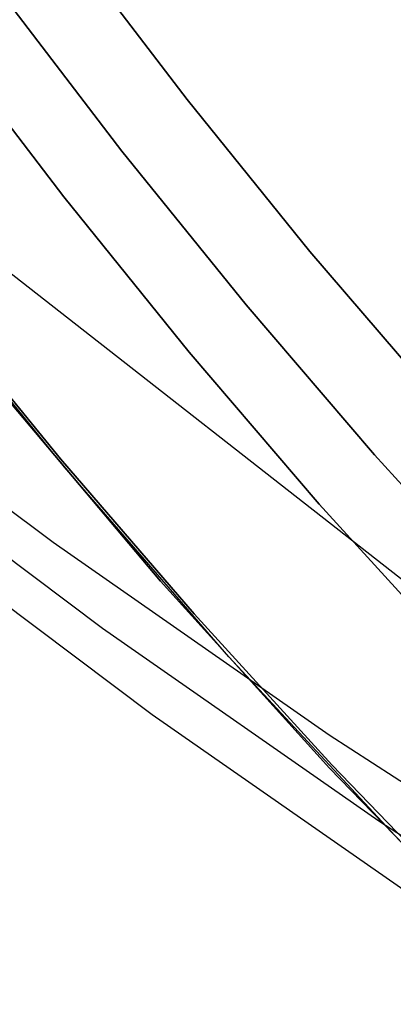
# Model space of a CAD drawing. Header units: millimetres. Extents: x -664 to 605, y -504 to 706.
# Tile 23 of 66: x -137.48 to -134.28, y -44.74 to -36.31. Entities that reach past the tile are written whole.
import ezdxf

# ---------------------------------------------------------------- set-up
doc = ezdxf.new("R2010")
doc.units = ezdxf.units.MM
doc.layers.add('1', color=7, linetype='Continuous')

# ---------------------------------------------------------------- blocks, each defined once
blk = doc.blocks.new('Bloque 05')
at = {"layer": '1', "color": 29, "true_color": 0x4d342b}
for p, q in [((44.1309, -45.9239, 629.2824), (41.5972, -47.3018, 629.7933)), ((44.1309, -45.9239, 629.2824), (41.5972, -47.3018, 629.7933)), ((41.0702, -47.9712, 625.3747), (43.6039, -46.5933, 624.8638)), ((41.5972, -47.3018, 629.7933), (39.0162, -48.5921, 630.2966)), ((41.5972, -47.3018, 629.7933), (39.0162, -48.5921, 630.2966)), ((40.5433, -48.6406, 620.9561), (43.077, -47.2628, 620.4452)), ((40.5433, -48.6406, 620.9561), (43.077, -47.2628, 620.4452)), ((38.4893, -49.2615, 625.878), (41.0702, -47.9712, 625.3747)), ((39.0162, -48.5921, 630.2966), (36.3912, -49.7934, 630.7916)), ((39.0162, -48.5921, 630.2966), (36.3912, -49.7934, 630.7916)), ((37.9624, -49.9309, 621.4594), (40.5433, -48.6406, 620.9561)), ((37.9624, -49.9309, 621.4594), (40.5433, -48.6406, 620.9561)), ((35.8642, -50.4628, 626.373), (38.4893, -49.2615, 625.878))]:
    blk.add_line(p, q, dxfattribs=at)
blk = doc.blocks.new('Bloque 06')
at = {"layer": '1', "color": 29, "true_color": 0x4d342b}
blk.add_line((66.8198, -31.0897, 613.8297), (34.5783, -49.4723, 613.8297), dxfattribs=at)
blk = doc.blocks.new('Bloque 07')
at = {"layer": '1', "color": 35, "true_color": 0xb87333}
for p, q in [((42.2068, -42.2126, 528.4648), (41.0095, -43.382, 528.4648)), ((41.0095, -43.382, 528.4648), (42.2068, -42.2126, 528.4648)), ((41.0095, -43.382, 528.4648), (39.7798, -44.5172, 528.4648)), ((39.7798, -44.5172, 528.4648), (41.0095, -43.382, 528.4648)), ((39.7798, -44.5172, 528.4648), (38.5186, -45.617, 528.4648)), ((38.5186, -45.617, 528.4648), (39.7798, -44.5172, 528.4648)), ((42.2535, -46.0672, 528.4648), (40.6383, -47.4982, 528.4648)), ((40.6383, -47.4982, 528.4648), (42.2535, -46.0672, 528.4648)), ((42.2535, -46.0672, 536.6609), (40.6383, -47.4982, 536.6609)), ((42.2535, -46.0672, 532.5628), (40.6383, -47.4982, 532.5628)), ((40.6383, -47.4982, 536.6609), (42.2535, -46.0672, 536.6609)), ((40.6383, -47.4982, 528.4648), (38.9746, -48.8726, 528.4648)), ((38.9746, -48.8726, 528.4648), (40.6383, -47.4982, 528.4648)), ((40.6383, -47.4982, 536.6609), (38.9746, -48.8726, 536.6609)), ((40.6383, -47.4982, 532.5628), (38.9746, -48.8726, 532.5628)), ((38.9746, -48.8726, 536.6609), (40.6383, -47.4982, 536.6609)), ((38.9746, -48.8726, 528.4648), (37.2645, -50.1887, 528.4648)), ((37.2645, -50.1887, 528.4648), (38.9746, -48.8726, 528.4648)), ((38.9746, -48.8726, 536.6609), (37.2645, -50.1887, 536.6609)), ((38.9746, -48.8726, 532.5628), (37.2645, -50.1887, 532.5628)), ((37.2645, -50.1887, 536.6609), (38.9746, -48.8726, 536.6609))]:
    blk.add_line(p, q, dxfattribs=at)
blk = doc.blocks.new('Bloque 08')
at = {"layer": '1', "color": 250, "true_color": 0x111111}
for p, q in [((41.5, -43.9009, 519.5384), (42.7117, -42.7175, 519.5384)), ((42.7117, -42.7175, 519.5384), (41.5, -43.9009, 519.5384)), ((43.1598, -43.1657, 518.1789), (41.9354, -44.3615, 518.1789)), ((41.9354, -44.3615, 518.1789), (43.1598, -43.1657, 518.1789)), ((40.2556, -45.0497, 519.5384), (41.5, -43.9009, 519.5384)), ((41.5, -43.9009, 519.5384), (40.2556, -45.0497, 519.5384)), ((41.9354, -44.3615, 518.1789), (40.678, -45.5223, 518.1789)), ((40.678, -45.5223, 518.1789), (41.9354, -44.3615, 518.1789)), ((38.9793, -46.1627, 519.5384), (40.2556, -45.0497, 519.5384)), ((40.2556, -45.0497, 519.5384), (38.9793, -46.1627, 519.5384)), ((40.678, -45.5223, 518.1789), (39.3883, -46.647, 518.1789)), ((39.3883, -46.647, 518.1789), (40.678, -45.5223, 518.1789)), ((37.6717, -47.2388, 519.5384), (38.9793, -46.1627, 519.5384)), ((38.9793, -46.1627, 519.5384), (37.6717, -47.2388, 519.5384)), ((39.3883, -46.647, 518.1789), (38.0669, -47.7344, 518.1789)), ((38.0669, -47.7344, 518.1789), (39.3883, -46.647, 518.1789))]:
    blk.add_line(p, q, dxfattribs=at)
blk = doc.blocks.new('Bloque 11')
at = {"layer": '1', "color": 250, "true_color": 0x111111}
for p, q in [((41.5947, -46.6517, 55), (43.1743, -45.1938, 55)), ((41.5947, -46.6517, 54), (43.1743, -45.1938, 54)), ((42.9301, -45.4018, 55), (41.6376, -46.5853, 55)), ((42.9301, -45.4018, 54), (41.6376, -46.5853, 54)), ((41.6376, -46.5853, 55), (42.9301, -45.4018, 55)), ((41.6376, -46.5853, 54), (42.9301, -45.4018, 54)), ((41.6376, -46.5853, 55), (40.3127, -47.7327, 55)), ((41.6376, -46.5853, 54), (40.3127, -47.7327, 54)), ((40.3127, -47.7327, 55), (41.6376, -46.5853, 55)), ((40.3127, -47.7327, 54), (41.6376, -46.5853, 54)), ((39.9659, -48.0544, 55), (41.5947, -46.6517, 55)), ((39.9659, -48.0544, 54), (41.5947, -46.6517, 54)), ((40.3127, -47.7327, 55), (38.9566, -48.8433, 55)), ((40.3127, -47.7327, 54), (38.9566, -48.8433, 54)), ((38.9566, -48.8433, 55), (40.3127, -47.7327, 55)), ((38.9566, -48.8433, 54), (40.3127, -47.7327, 54)), ((38.2898, -49.4003, 55), (39.9659, -48.0544, 55)), ((38.2898, -49.4003, 54), (39.9659, -48.0544, 54)), ((38.9566, -48.8433, 55), (37.5703, -49.9163, 55)), ((38.9566, -48.8433, 54), (37.5703, -49.9163, 54)), ((37.5703, -49.9163, 55), (38.9566, -48.8433, 55)), ((37.5703, -49.9163, 54), (38.9566, -48.8433, 54))]:
    blk.add_line(p, q, dxfattribs=at)
blk = doc.blocks.new('33451_ 33451WP_ - FAN-464261-_3D_')
at = {"layer": '1', "color": 250, "true_color": 0x111111}
for name in ['Bloque 08', 'Bloque 11']:
    blk.add_blockref(name, (0, 0), dxfattribs=at)
at = {"layer": '1', "color": 35, "true_color": 0xb87333}
blk.add_blockref('Bloque 07', (0, 0), dxfattribs=at)
at = {"layer": '1', "color": 29, "true_color": 0x4d342b}
for name in ['Bloque 06', 'Bloque 05']:
    blk.add_blockref(name, (0, 0), dxfattribs=at)
blk = doc.blocks.new('Product')
at = {"layer": '1'}
blk.add_blockref('33451_ 33451WP_ - FAN-464261-_3D_', (0, 0), dxfattribs=at)

msp = doc.modelspace()

# ---------------------------------------------------------------- block references
at = {"layer": '1', "extrusion": (0, 0, -1), "rotation": 8.321257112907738}
msp.add_blockref('Product', (89.1881, 0, -639.2), dxfattribs=at)

doc.saveas('drawing.dxf')
